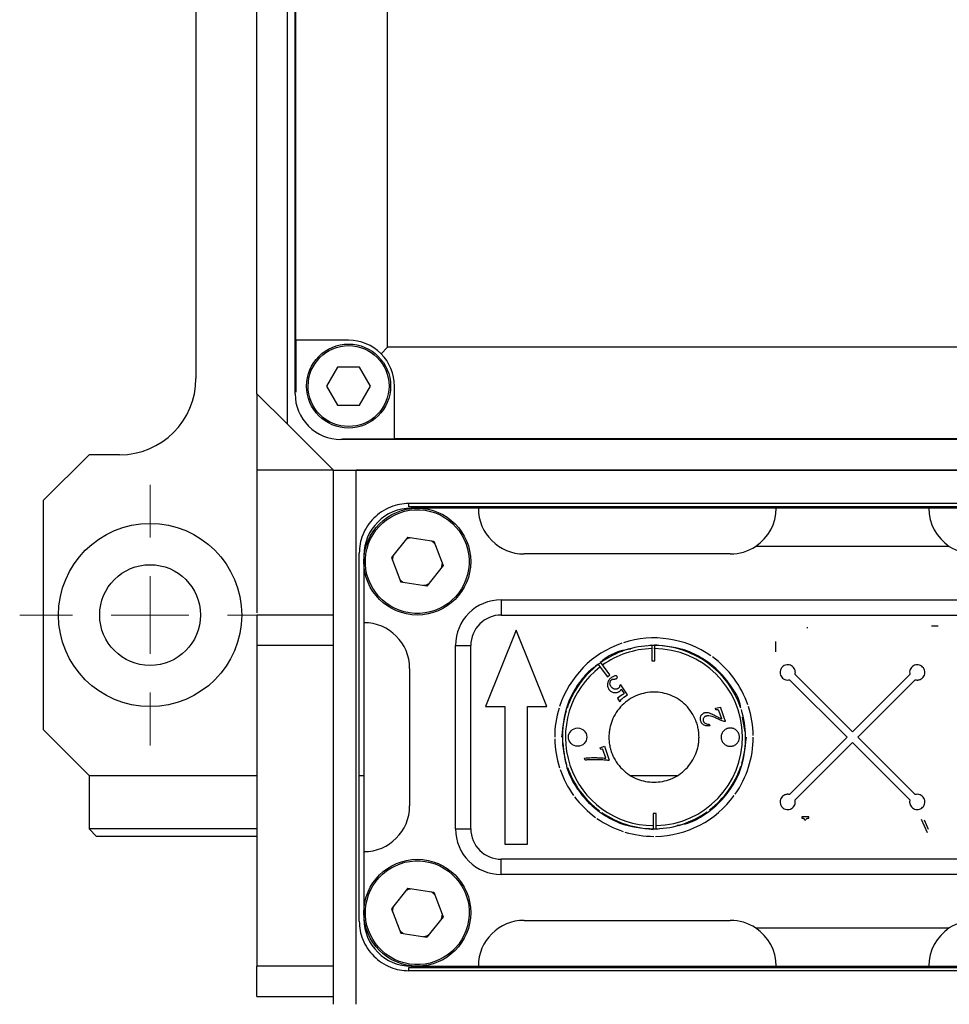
# Model space of a CAD drawing. Header units: inches. Extents: x 3.6 to 38.6, y 1.9 to 33.
# Tile 12 of 19: x 23.8 to 26.2, y 15.7 to 18.3. Entities that reach past the tile are written whole.
import ezdxf

# ---------------------------------------------------------------- set-up
doc = ezdxf.new("R2010")
doc.units = ezdxf.units.IN
doc.header["$MEASUREMENT"] = 0

# ---------------------------------------------------------------- blocks, each defined once
blk = doc.blocks.new('SW_CENTERMARKSYMBOL_1')
at = {"color": 0, "linetype": 'Continuous', "lineweight": 0}
for p, q in [((0, 0.2), (0, 0.3362)), ((0, 0), (0, 0.1)), ((-0.2, 0), (-0.3362, 0)), ((0, 0), (-0.1, 0)), ((0, 0), (0, -0.1)), ((0, 0), (0.1, 0)), ((0.2, 0), (0.3362, 0)), ((0, -0.2), (0, -0.3362))]:
    blk.add_line(p, q, dxfattribs=at)

msp = doc.modelspace()

# ---------------------------------------------------------------- linework, layer by layer
at = {"color": 7, "linetype": 'Continuous', "lineweight": 25}
for p, q in [((24.439, 17.3081), (24.439, 20.7726)), ((24.5178, 17.2293), (24.5178, 20.7726)), ((24.5374, 17.3081), (24.5374, 20.5758)), ((24.7756, 17.4282), (24.7756, 20.4557)), ((24.5394, 17.4459), (24.5394, 20.438)), ((24.2815, 19.749), (24.2815, 17.3474)), ((24.5394, 17.5837), (24.5374, 17.5837)), ((24.5374, 17.4656), (24.5394, 17.4656)), ((24.6752, 17.4459), (24.5394, 17.4459)), ((24.5394, 17.4459), (24.5394, 17.312)), ((24.7588, 17.4113), (24.7756, 17.4282)), ((27.1733, 17.4282), (24.7756, 17.4282)), ((24.647, 17.3767), (24.6187, 17.3278)), ((24.7035, 17.3767), (24.647, 17.3767)), ((24.7317, 17.3278), (24.7035, 17.3767)), ((24.6187, 17.3278), (24.647, 17.2788)), ((24.7035, 17.2788), (24.7317, 17.3278)), ((24.7933, 17.1919), (24.7933, 17.3278)), ((24.439, 17.3081), (24.5178, 17.2293)), ((24.439, 17.3081), (24.439, 17.1112)), ((24.647, 17.2788), (24.7035, 17.2788)), ((24.6359, 17.1112), (24.5178, 17.2293)), ((24.6595, 17.1919), (24.7933, 17.1919)), ((27.1556, 17.1919), (24.7933, 17.1919)), ((27.2933, 17.19), (24.6556, 17.19)), ((24.0059, 17.1506), (23.8878, 17.0325)), ((24.0847, 17.1506), (24.0059, 17.1506)), ((24.439, 17.1112), (24.439, 16.7429)), ((24.6359, 17.1112), (24.439, 17.1112)), ((24.6359, 17.1112), (27.313, 17.1112)), ((24.6359, 15.7333), (24.6359, 17.1112)), ((24.6949, 15.7333), (24.6949, 17.1112)), ((27.254, 17.1112), (24.6949, 17.1112)), ((23.8878, 17.0325), (23.8878, 16.4419)), ((27.1182, 17.0246), (24.8308, 17.0246)), ((24.8308, 17.0167), (24.8308, 17.0246)), ((27.1182, 17.0167), (24.8308, 17.0167)), ((25.0099, 17.0128), (24.8367, 17.0128)), ((25.7776, 17.0128), (25.0099, 17.0128)), ((26.1713, 17.0128), (25.7776, 17.0128)), ((26.939, 17.0128), (26.1713, 17.0128)), ((24.8278, 16.9381), (24.7855, 16.8853)), ((24.8278, 16.9381), (24.8947, 16.9279)), ((24.8887, 16.9288), (24.897, 16.922)), ((24.8947, 16.9279), (24.9193, 16.8648)), ((26.2241, 16.9144), (25.7248, 16.9144)), ((24.7028, 15.9478), (24.7028, 16.8967)), ((24.7146, 16.8908), (24.7146, 16.7175)), ((24.7881, 16.8785), (24.7906, 16.8917)), ((25.6595, 16.8947), (25.128, 16.8947)), ((24.7855, 16.8853), (24.8101, 16.8222)), ((24.9193, 16.8648), (24.877, 16.8119)), ((24.9167, 16.8715), (24.9142, 16.8583)), ((24.8161, 16.8212), (24.8078, 16.828)), ((24.877, 16.8119), (24.8101, 16.8222)), ((25.0689, 16.7766), (25.0689, 16.7372)), ((25.0689, 16.7766), (26.88, 16.7766)), ((24.6359, 16.7372), (24.439, 16.7372)), ((25.0689, 16.7372), (26.88, 16.7372)), ((24.7146, 16.7175), (24.7146, 16.127)), ((25.1073, 16.6978), (25.0286, 16.501)), ((25.1861, 16.501), (25.1073, 16.6978)), ((25.8569, 16.7052), (25.8595, 16.7052)), ((26.1957, 16.7085), (26.1779, 16.7085)), ((24.6359, 16.6585), (24.439, 16.6585)), ((24.439, 16.6585), (24.439, 15.8317)), ((24.9508, 16.6585), (24.9902, 16.6585)), ((24.9508, 16.186), (24.9508, 16.6585)), ((24.9902, 16.186), (24.9902, 16.6585)), ((25.4563, 16.6592), (25.4435, 16.6568)), ((25.4568, 16.6584), (25.4571, 16.6191)), ((25.465, 16.6191), (25.4647, 16.6585)), ((25.7764, 16.6686), (25.7764, 16.6427)), ((25.3191, 16.6099), (25.3425, 16.5782)), ((25.3488, 16.5829), (25.3254, 16.6146)), ((25.4571, 16.6191), (25.465, 16.6191)), ((24.8327, 16.5994), (24.8327, 16.2451)), ((25.3425, 16.5782), (25.3488, 16.5829)), ((25.9745, 16.4362), (25.8264, 16.5842)), ((26.1225, 16.5842), (25.9745, 16.4362)), ((25.3775, 16.5576), (25.3742, 16.5552)), ((25.3942, 16.5318), (25.3775, 16.5576)), ((25.8125, 16.5703), (25.9605, 16.4223)), ((25.9884, 16.4223), (26.1364, 16.5703)), ((25.3784, 16.5464), (25.3858, 16.5345)), ((25.3853, 16.5252), (25.3942, 16.5318)), ((25.381, 16.5312), (25.369, 16.5225)), ((25.369, 16.5225), (25.3739, 16.5142)), ((25.3739, 16.5142), (25.3772, 16.5166)), ((25.0286, 16.501), (25.0778, 16.501)), ((25.0778, 16.501), (25.0778, 16.1467)), ((25.1369, 16.1467), (25.1369, 16.501)), ((25.1369, 16.501), (25.1861, 16.501)), ((25.6209, 16.4972), (25.6339, 16.5)), ((25.6223, 16.493), (25.6209, 16.4972)), ((25.6372, 16.4698), (25.6309, 16.4883)), ((25.6053, 16.4562), (25.6063, 16.4518)), ((25.6982, 16.436), (25.6911, 16.4734)), ((23.8878, 16.4419), (24.0059, 16.3238)), ((25.9605, 16.4223), (25.8125, 16.2742)), ((25.8264, 16.2603), (25.9745, 16.4083)), ((25.9745, 16.4083), (26.1225, 16.2603)), ((26.1364, 16.2742), (25.9884, 16.4223)), ((25.3237, 16.3948), (25.3353, 16.3988)), ((25.3252, 16.3906), (25.3237, 16.3948)), ((25.3298, 16.3912), (25.3252, 16.3906)), ((25.3381, 16.3682), (25.3305, 16.3907)), ((25.3353, 16.3988), (25.3475, 16.363)), ((25.2856, 16.3631), (25.2838, 16.3683)), ((25.3475, 16.363), (25.3452, 16.3622)), ((24.0059, 16.3238), (24.0059, 16.186)), ((24.0059, 16.3238), (24.439, 16.3238)), ((24.7028, 16.3238), (24.7146, 16.3238)), ((25.4014, 16.3238), (25.5239, 16.3238)), ((25.4603, 16.2254), (25.4606, 16.186)), ((25.4682, 16.2254), (25.4603, 16.2254)), ((25.4685, 16.1861), (25.4682, 16.2254)), ((25.8616, 16.2169), (25.8439, 16.2169)), ((25.8439, 16.2169), (25.8439, 16.2137)), ((25.8439, 16.2137), (25.8448, 16.2137)), ((25.8603, 16.2137), (25.8616, 16.2137)), ((25.8616, 16.2137), (25.8616, 16.2169)), ((26.1516, 16.2105), (26.1669, 16.1764)), ((26.1705, 16.1841), (26.1598, 16.2082)), ((24.439, 16.186), (24.0059, 16.186)), ((24.0256, 16.1663), (24.0059, 16.186)), ((24.9508, 16.186), (24.9902, 16.186)), ((25.469, 16.1853), (25.4818, 16.1877)), ((24.439, 16.1663), (24.0256, 16.1663)), ((24.7146, 16.127), (24.7146, 15.9537)), ((25.0778, 16.1467), (25.1369, 16.1467)), ((26.88, 16.1073), (25.0689, 16.1073)), ((25.0689, 16.0679), (25.0689, 16.1073)), ((26.88, 16.0679), (25.0689, 16.0679)), ((24.8278, 16.0326), (24.7855, 15.9797)), ((24.8278, 16.0326), (24.8947, 16.0223)), ((24.8887, 16.0233), (24.897, 16.0165)), ((24.8947, 16.0223), (24.9193, 15.9592)), ((24.7855, 15.9797), (24.8101, 15.9166)), ((24.7881, 15.973), (24.7906, 15.9862)), ((24.9193, 15.9592), (24.877, 15.9064)), ((24.9167, 15.966), (24.9142, 15.9528)), ((25.128, 15.9498), (25.6595, 15.9498)), ((24.8161, 15.9157), (24.8078, 15.9225)), ((25.7248, 15.9301), (26.2241, 15.9301)), ((24.8101, 15.9166), (24.877, 15.9064)), ((24.6359, 15.8317), (24.439, 15.8317)), ((24.8308, 15.8278), (27.1182, 15.8278)), ((24.8308, 15.8199), (24.8308, 15.8278)), ((24.8367, 15.8317), (25.0099, 15.8317)), ((25.0099, 15.8317), (25.7776, 15.8317)), ((25.1281, 15.8278), (25.128, 15.8317)), ((25.7776, 15.8317), (26.1713, 15.8317)), ((26.1713, 15.8317), (26.939, 15.8317)), ((27.1182, 15.8199), (24.8308, 15.8199)), ((24.439, 15.753), (24.6359, 15.753))]:
    msp.add_line(p, q, dxfattribs=at)
at = {"color": 7, "linetype": 'Continuous', "lineweight": 25, "flags": 128}
for points in [[(25.1788, 15.8278), (25.1773, 15.831), (25.177, 15.8317)], [(25.2758, 15.8317), (25.2755, 15.831), (25.274, 15.8278)]]:
    msp.add_lwpolyline(points, dxfattribs=at)
at = {"color": 7, "linetype": 'Continuous', "lineweight": 25}
for centre, radius in [((24.6752, 17.3278), 0.1083), ((24.8524, 16.875), 0.1378), ((24.1634, 16.7372), 0.2362), ((24.1634, 16.7372), 0.1299), ((25.2658, 16.4223), 0.0236), ((24.8524, 15.9695), 0.1378)]:
    msp.add_circle(centre, radius, dxfattribs=at)
for centre, radius, start, end in [((24.6752, 17.3278), 0.1181, 45, 90), ((24.6752, 17.3278), 0.1181, 0, 45), ((24.0847, 17.3474), 0.1969, 270, 0), ((24.8367, 16.8908), 0.122, 90, 180), ((25.128, 17.0128), 0.1181, 180, 270), ((25.6595, 17.0128), 0.1181, 303.5573, 0), ((26.2894, 17.0128), 0.1181, 180, 236.4427), ((25.6595, 17.0128), 0.1181, 270, 303.5573), ((26.2894, 17.0128), 0.1181, 236.4427, 270), ((25.0689, 16.6585), 0.1181, 90, 180), ((25.0689, 16.6585), 0.0787, 90, 180), ((24.7146, 16.5994), 0.1181, 0, 90), ((25.4626, 16.4223), 0.2559, 108.9696, 161.9543), ((25.4626, 16.4223), 0.2362, 91.4168, 125.5071), ((25.4626, 16.4223), 0.2559, 54.9696, 107.9543), ((25.4626, 16.4223), 0.2363, 89.5071, 91.4168), ((25.4626, 16.4223), 0.2362, 18.462, 89.5071), ((25.4626, 16.4223), 0.2283, 91.4499, 125.474), ((25.4626, 16.4223), 0.2283, 271.4499, 90), ((25.4626, 16.4223), 0.2362, 127.4168, 161.5071), ((25.4626, 16.4223), 0.2363, 125.5071, 127.4168), ((25.4626, 16.4223), 0.2559, 18.9696, 53.9543), ((25.4626, 16.4223), 0.2283, 127.4499, 269.474), ((25.4626, 16.4223), 0.2559, 162.9696, 179.9543), ((25.4626, 16.4223), 0.2559, 0.9696, 17.9543), ((25.4626, 16.4223), 0.2559, 180.9696, 197.9543), ((25.4626, 16.4223), 0.2559, 324.9696, 359.9543), ((25.4626, 16.4223), 0.2559, 198.9696, 215.9543), ((25.4626, 16.4223), 0.2362, 199.4168, 233.5071), ((25.4626, 16.4223), 0.2362, 307.4168, 341.5071), ((25.4626, 16.4223), 0.2559, 216.9696, 233.9543), ((25.4626, 16.4223), 0.2559, 270.9696, 323.9543), ((24.7146, 16.2451), 0.1181, 270, 0), ((25.4626, 16.4223), 0.2362, 235.4168, 269.5071), ((25.4626, 16.4223), 0.2362, 271.4168, 305.5071), ((25.4626, 16.4223), 0.2559, 234.9696, 251.9543), ((25.0689, 16.186), 0.1181, 180, 270), ((25.0689, 16.186), 0.0787, 180, 270), ((25.4626, 16.4223), 0.2559, 252.9696, 269.9543), ((25.4626, 16.4223), 0.2363, 269.5071, 271.4168), ((24.8367, 15.9537), 0.122, 180, 270), ((25.128, 15.8317), 0.1181, 90, 180), ((25.6595, 15.8317), 0.1181, 56.4427, 90), ((26.2894, 15.8317), 0.1181, 90, 123.5573), ((25.6595, 15.8317), 0.1181, 0, 56.4427), ((26.2894, 15.8317), 0.1181, 123.5573, 180)]:
    msp.add_arc(centre, radius, start, end, dxfattribs=at)
for points, knots in [([(24.439, 17.5052), (24.439, 17.5054), (24.439, 17.5059), (24.439, 17.5127), (24.439, 17.5239), (24.439, 17.5435), (24.439, 17.5636), (24.439, 17.5766)], [0, 0, 0, 0, 0.15157, 0.327001, 0.502279, 0.67771, 1, 1, 1, 1]), ([(24.5709, 17.3278), (24.5709, 17.3853), (24.6177, 17.4321), (24.7328, 17.4321), (24.7796, 17.3853), (24.7796, 17.3278)], [0, 0, 0, 0, 0.5, 0.5, 1, 1, 1, 1]), ([(24.7796, 17.3278), (24.7796, 17.3001), (24.7686, 17.2736), (24.7294, 17.2344), (24.7029, 17.2234), (24.6476, 17.2234), (24.621, 17.2344), (24.5819, 17.2736), (24.5709, 17.3001), (24.5709, 17.3278)], [0, 0, 0, 0, 0.25, 0.25, 0.5, 0.5, 0.75, 0.75, 1, 1, 1, 1]), ([(24.5374, 17.3081), (24.5374, 17.2755), (24.549, 17.2477), (24.572, 17.2246), (24.595, 17.2015), (24.6229, 17.19), (24.6555, 17.19)], [0, 0, 0, 0, 0.5, 0.5, 0.5, 1, 1, 1, 1]), ([(24.8308, 17.0246), (24.8145, 17.0246), (24.7988, 17.0216), (24.7837, 17.0156), (24.7672, 17.0091), (24.7528, 16.9996), (24.7403, 16.9871), (24.7278, 16.9747), (24.7183, 16.9602), (24.7118, 16.9438), (24.7058, 16.9287), (24.7028, 16.9131), (24.7028, 16.8968)], [0, 0, 0, 0, 0.2502073, 0.2502073, 0.2502073, 0.5004147, 0.5004147, 0.5004147, 0.750622, 0.750622, 0.750622, 0.9999242, 0.9999242, 0.9999242, 0.9999242]), ([(24.7201, 16.8953), (24.7313, 16.9683), (24.7996, 17.0185), (24.9457, 16.9961), (24.9959, 16.9278), (24.9847, 16.8548)], [0, 0, 0, 0, 0.5, 0.5, 1, 1, 1, 1]), ([(24.8236, 16.9329), (24.8252, 16.9338), (24.829, 16.9361), (24.8334, 16.9366), (24.836, 16.9368)], [0, 0, 0, 0, 0.4165864, 1, 1, 1, 1]), ([(24.9847, 16.8548), (24.9735, 16.7817), (24.9052, 16.7315), (24.7591, 16.7539), (24.7089, 16.8222), (24.7201, 16.8953)], [0, 0, 0, 0, 0.5, 0.5, 1, 1, 1, 1]), ([(24.8812, 16.8171), (24.8796, 16.8162), (24.8758, 16.8139), (24.8714, 16.8134), (24.8688, 16.8132)], [0, 0, 0, 0, 0.416586, 1, 1, 1, 1]), ([(24.439, 16.7372), (24.439, 16.7372), (24.439, 16.7371), (24.439, 16.7366), (24.439, 16.7358), (24.439, 16.7346), (24.439, 16.7331), (24.439, 16.7301), (24.439, 16.7244), (24.439, 16.7145), (24.439, 16.7025), (24.439, 16.6903), (24.439, 16.6789), (24.439, 16.6688), (24.439, 16.6619), (24.439, 16.6585)], [0, 0, 0, 0, 0.041969, 0.083591, 0.125045, 0.166512, 0.208174, 0.25021, 0.375016, 0.500064, 0.62487, 0.749918, 0.833468, 0.916344, 1, 1, 1, 1]), ([(25.6864, 16.4979), (25.6857, 16.502), (25.6825, 16.5219), (25.6622, 16.5535), (25.6325, 16.592), (25.5941, 16.6226), (25.5394, 16.6521), (25.4939, 16.6569), (25.4647, 16.6601)], [0, 0, 0, 0, 0.04161, 0.205237, 0.372336, 0.539435, 0.703062, 1, 1, 1, 1]), ([(25.4027, 16.649), (25.3934, 16.6476), (25.3681, 16.644), (25.3419, 16.6297), (25.3269, 16.6173), (25.3243, 16.6151)], [0, 0, 0, 0, 0.326013, 0.881005, 1, 1, 1, 1]), ([(25.3183, 16.6103), (25.31, 16.604), (25.2887, 16.5878), (25.2624, 16.5536), (25.2324, 16.4984), (25.2276, 16.4523), (25.2245, 16.4223)], [0, 0, 0, 0, 0.1428658, 0.3685309, 0.5895067, 1, 1, 1, 1]), ([(25.8264, 16.5842), (25.8266, 16.585), (25.827, 16.5867), (25.8272, 16.5893), (25.827, 16.5918), (25.8265, 16.5944), (25.8252, 16.598), (25.8225, 16.6025), (25.8174, 16.6066), (25.8113, 16.609), (25.8048, 16.6091), (25.7985, 16.6073), (25.7933, 16.6034), (25.7894, 16.5982), (25.7876, 16.5919), (25.7877, 16.5854), (25.7901, 16.5793), (25.7942, 16.5742), (25.7997, 16.5708), (25.8061, 16.5691), (25.8104, 16.5699), (25.8125, 16.5703)], [0, 0, 0, 0, 0.025492, 0.050336, 0.074972, 0.09985, 0.125408, 0.187774, 0.250349, 0.312715, 0.37529, 0.437656, 0.500231, 0.562597, 0.625171, 0.687538, 0.750112, 0.812478, 0.875053, 0.937474, 1, 1, 1, 1]), ([(26.1364, 16.5703), (26.1372, 16.5701), (26.1389, 16.5697), (26.1415, 16.5695), (26.144, 16.5697), (26.1466, 16.5702), (26.1502, 16.5715), (26.1547, 16.5742), (26.1588, 16.5793), (26.1612, 16.5854), (26.1613, 16.5919), (26.1595, 16.5982), (26.1556, 16.6034), (26.1504, 16.6073), (26.1441, 16.6091), (26.1376, 16.609), (26.1315, 16.6066), (26.1264, 16.6025), (26.123, 16.597), (26.1213, 16.5906), (26.1221, 16.5863), (26.1225, 16.5842)], [0, 0, 0, 0, 0.025492, 0.050336, 0.074972, 0.09985, 0.125408, 0.187774, 0.250349, 0.312715, 0.37529, 0.437656, 0.500231, 0.562597, 0.625171, 0.687538, 0.750112, 0.812478, 0.875053, 0.937474, 1, 1, 1, 1]), ([(25.353, 16.5761), (25.3519, 16.5752), (25.3496, 16.5733), (25.3459, 16.5689), (25.3434, 16.5635), (25.3424, 16.5577), (25.3428, 16.5534), (25.3441, 16.5492), (25.3457, 16.5468), (25.3465, 16.5456)], [0, 0, 0, 0, 0.1251773, 0.2503402, 0.4996788, 0.6273205, 0.749801, 0.8748764, 1, 1, 1, 1]), ([(25.3521, 16.5523), (25.3516, 16.5531), (25.3507, 16.5545), (25.3498, 16.5569), (25.3492, 16.5593), (25.3492, 16.5618), (25.3495, 16.5643), (25.3503, 16.5666), (25.3512, 16.5683), (25.3523, 16.5695), (25.3531, 16.5702), (25.3535, 16.5705)], [0, 0, 0, 0, 0.13211, 0.257068, 0.378364, 0.4998, 0.630595, 0.7499, 0.849953, 0.918127, 1, 1, 1, 1]), ([(25.3675, 16.5791), (25.3672, 16.5793), (25.3668, 16.5798), (25.3659, 16.5802), (25.3649, 16.5804), (25.363, 16.5805), (25.36, 16.5797), (25.3563, 16.5783), (25.3541, 16.5768), (25.353, 16.5761)], [0, 0, 0, 0, 0.0631501, 0.1245875, 0.1796891, 0.2496784, 0.4993935, 0.7496847, 1, 1, 1, 1]), ([(25.3535, 16.5705), (25.3539, 16.5708), (25.3548, 16.5712), (25.3563, 16.5717), (25.3581, 16.5721), (25.3603, 16.5722), (25.3619, 16.5722), (25.3629, 16.5723)], [0, 0, 0, 0, 0.142665, 0.308058, 0.499498, 0.704594, 1, 1, 1, 1]), ([(25.3629, 16.5723), (25.3635, 16.5723), (25.3648, 16.5724), (25.3659, 16.5731), (25.3664, 16.5734)], [0, 0, 0, 0, 0.49999, 1, 1, 1, 1]), ([(25.3664, 16.5734), (25.3668, 16.5738), (25.3676, 16.5745), (25.3682, 16.576), (25.3682, 16.5776), (25.3677, 16.5786), (25.3675, 16.5791)], [0, 0, 0, 0, 0.250618, 0.500315, 0.752519, 1, 1, 1, 1]), ([(25.3465, 16.5456), (25.347, 16.5449), (25.348, 16.5438), (25.3499, 16.5419), (25.3534, 16.5392), (25.3584, 16.5374), (25.3637, 16.5369), (25.3674, 16.5375), (25.3703, 16.5385), (25.3727, 16.5397), (25.374, 16.5406), (25.3747, 16.5411)], [0, 0, 0, 0, 0.07627, 0.143092, 0.250358, 0.499439, 0.624468, 0.749617, 0.84975, 0.917426, 1, 1, 1, 1]), ([(25.5788, 16.4223), (25.5787, 16.4244), (25.5787, 16.4285), (25.5782, 16.4348), (25.5773, 16.441), (25.5762, 16.4471), (25.5747, 16.4531), (25.5728, 16.4591), (25.5687, 16.4705), (25.5604, 16.4865), (25.5453, 16.5049), (25.5269, 16.52), (25.5062, 16.5307), (25.4845, 16.537), (25.4626, 16.5391), (25.4407, 16.537), (25.4191, 16.5307), (25.3984, 16.52), (25.38, 16.5049), (25.3648, 16.4865), (25.3559, 16.4691), (25.3509, 16.4547), (25.3484, 16.4441), (25.3468, 16.4332), (25.3466, 16.4259), (25.3465, 16.4223)], [0, 0, 0, 0, 0.01728, 0.034438, 0.051521, 0.068582, 0.085671, 0.102837, 0.120131, 0.185081, 0.250089, 0.315038, 0.380046, 0.440002, 0.500014, 0.55997, 0.619983, 0.684932, 0.74994, 0.81489, 0.879897, 0.910048, 0.939935, 0.969829, 1, 1, 1, 1]), ([(25.3708, 16.5485), (25.3703, 16.5481), (25.3693, 16.5475), (25.3675, 16.5466), (25.3646, 16.5459), (25.3604, 16.5462), (25.3566, 16.5479), (25.3539, 16.5502), (25.3527, 16.5516), (25.3521, 16.5523)], [0, 0, 0, 0, 0.087404, 0.163596, 0.286237, 0.500158, 0.74954, 0.863943, 1, 1, 1, 1]), ([(25.3742, 16.5552), (25.3742, 16.5545), (25.3741, 16.5532), (25.3733, 16.5506), (25.3718, 16.5494), (25.3708, 16.5485)], [0, 0, 0, 0, 0.277595, 0.500449, 1, 1, 1, 1]), ([(25.3747, 16.5411), (25.3752, 16.5415), (25.3761, 16.5422), (25.3772, 16.5434), (25.3781, 16.5447), (25.3783, 16.5458), (25.3784, 16.5464)], [0, 0, 0, 0, 0.274998, 0.501238, 0.75628, 1, 1, 1, 1]), ([(25.3858, 16.5345), (25.3855, 16.5343), (25.3846, 16.5339), (25.383, 16.5327), (25.3817, 16.5318), (25.381, 16.5312)], [0, 0, 0, 0, 0.175556, 0.508643, 1, 1, 1, 1]), ([(25.3772, 16.5166), (25.3772, 16.5172), (25.3772, 16.5183), (25.378, 16.5195), (25.3791, 16.5205), (25.3806, 16.5216), (25.3827, 16.5233), (25.3843, 16.5245), (25.3853, 16.5252)], [0, 0, 0, 0, 0.142026, 0.248901, 0.340851, 0.499284, 0.711838, 1, 1, 1, 1]), ([(25.5834, 16.4633), (25.5831, 16.4645), (25.5825, 16.4666), (25.582, 16.471), (25.5831, 16.476), (25.5857, 16.4804), (25.5882, 16.4829), (25.5905, 16.4843), (25.592, 16.4849), (25.5927, 16.4852)], [0, 0, 0, 0, 0.134184, 0.2503858, 0.4995893, 0.699519, 0.819696, 0.9030834, 1, 1, 1, 1]), ([(25.5927, 16.4852), (25.5935, 16.4855), (25.595, 16.4859), (25.5977, 16.4862), (25.6009, 16.4861), (25.6047, 16.4852), (25.6094, 16.4833), (25.6155, 16.4805), (25.6203, 16.478), (25.623, 16.4765)], [0, 0, 0, 0, 0.073652, 0.142792, 0.249845, 0.374758, 0.499804, 0.713768, 1, 1, 1, 1]), ([(25.6309, 16.4883), (25.6307, 16.4888), (25.6304, 16.4896), (25.6298, 16.4909), (25.6289, 16.4919), (25.6277, 16.4925), (25.6262, 16.4927), (25.6244, 16.4929), (25.6231, 16.493), (25.6223, 16.493)], [0, 0, 0, 0, 0.141724, 0.250304, 0.37894, 0.499384, 0.622514, 0.789111, 1, 1, 1, 1]), ([(25.6339, 16.5), (25.6348, 16.4969), (25.6368, 16.4905), (25.639, 16.4841), (25.6402, 16.4807)], [0, 0, 0, 0, 0.46749, 1, 1, 1, 1]), ([(25.6402, 16.4807), (25.6413, 16.4774), (25.6434, 16.4713), (25.6456, 16.4654), (25.6466, 16.4627)], [0, 0, 0, 0, 0.552192, 1, 1, 1, 1]), ([(25.6063, 16.4518), (25.6048, 16.4516), (25.6022, 16.4513), (25.5968, 16.4514), (25.5919, 16.4529), (25.5882, 16.4557), (25.5861, 16.4579), (25.5845, 16.4604), (25.5838, 16.4623), (25.5834, 16.4633)], [0, 0, 0, 0, 0.155321, 0.286307, 0.570531, 0.67714, 0.785286, 0.885513, 1, 1, 1, 1]), ([(25.5966, 16.4765), (25.5959, 16.4762), (25.5947, 16.4757), (25.5924, 16.4743), (25.5903, 16.4716), (25.5894, 16.4684), (25.5896, 16.4657), (25.5899, 16.4644), (25.5901, 16.4637)], [0, 0, 0, 0, 0.133854, 0.250653, 0.499842, 0.749333, 0.862182, 1, 1, 1, 1]), ([(25.5901, 16.4637), (25.5904, 16.4629), (25.5911, 16.4612), (25.5933, 16.459), (25.5964, 16.4569), (25.6008, 16.456), (25.6038, 16.4561), (25.6053, 16.4562)], [0, 0, 0, 0, 0.142852, 0.285969, 0.49997, 0.749708, 1, 1, 1, 1]), ([(25.6263, 16.4696), (25.6216, 16.4718), (25.6145, 16.4752), (25.6059, 16.4774), (25.6015, 16.4775), (25.5989, 16.4771), (25.5974, 16.4767), (25.5966, 16.4765)], [0, 0, 0, 0, 0.5001905, 0.7498806, 0.8499385, 0.920239, 1, 1, 1, 1]), ([(25.623, 16.4765), (25.6251, 16.4754), (25.6298, 16.4731), (25.6346, 16.4709), (25.6372, 16.4698)], [0, 0, 0, 0, 0.454839, 1, 1, 1, 1]), ([(25.6466, 16.4627), (25.6448, 16.4628), (25.6412, 16.4631), (25.6362, 16.4649), (25.6313, 16.4672), (25.628, 16.4688), (25.6263, 16.4696)], [0, 0, 0, 0, 0.249912, 0.499708, 0.726359, 1, 1, 1, 1]), ([(25.6831, 16.4223), (25.6831, 16.4232), (25.683, 16.4252), (25.6824, 16.4281), (25.6813, 16.4315), (25.6794, 16.4353), (25.6753, 16.4403), (25.6686, 16.4447), (25.6595, 16.4464), (25.6503, 16.4447), (25.6437, 16.4403), (25.6396, 16.4353), (25.6374, 16.4311), (25.6361, 16.4267), (25.6359, 16.4237), (25.6359, 16.4223)], [0, 0, 0, 0, 0.040173, 0.080088, 0.120385, 0.185395, 0.25069, 0.380301, 0.500047, 0.619792, 0.749404, 0.814414, 0.879709, 0.939785, 1, 1, 1, 1]), ([(25.2273, 16.4073), (25.2301, 16.3825), (25.2346, 16.3416), (25.2623, 16.2908), (25.2929, 16.2526), (25.3311, 16.2219), (25.386, 16.1924), (25.4313, 16.1876), (25.4606, 16.1844)], [0, 0, 0, 0, 0.208391, 0.343543, 0.481563, 0.619584, 0.754736, 1, 1, 1, 1]), ([(25.3465, 16.4223), (25.3465, 16.4202), (25.3466, 16.416), (25.3471, 16.4097), (25.3479, 16.4035), (25.3491, 16.3974), (25.3506, 16.3914), (25.3524, 16.3854), (25.3566, 16.374), (25.3648, 16.358), (25.38, 16.3396), (25.3984, 16.3245), (25.4191, 16.3138), (25.4407, 16.3075), (25.4626, 16.3054), (25.4845, 16.3075), (25.5062, 16.3138), (25.5269, 16.3245), (25.5453, 16.3396), (25.5604, 16.358), (25.5694, 16.3754), (25.5744, 16.3898), (25.5769, 16.4004), (25.5785, 16.4113), (25.5787, 16.4186), (25.5788, 16.4223)], [0, 0, 0, 0, 0.01728, 0.034438, 0.051521, 0.068582, 0.085671, 0.102837, 0.120131, 0.185081, 0.250089, 0.315038, 0.380046, 0.440002, 0.500014, 0.55997, 0.619983, 0.684932, 0.74994, 0.81489, 0.879897, 0.910048, 0.939935, 0.969829, 1, 1, 1, 1]), ([(25.5226, 16.1955), (25.532, 16.1968), (25.5573, 16.2004), (25.594, 16.2223), (25.6324, 16.2524), (25.663, 16.2908), (25.6928, 16.3462), (25.6976, 16.3923), (25.7008, 16.4223)], [0, 0, 0, 0, 0.090546, 0.244689, 0.402103, 0.559516, 0.713659, 1, 1, 1, 1]), ([(25.6359, 16.4223), (25.6359, 16.4213), (25.636, 16.4193), (25.6366, 16.4164), (25.6377, 16.413), (25.6396, 16.4092), (25.6437, 16.4042), (25.6503, 16.3998), (25.6595, 16.3981), (25.6686, 16.3998), (25.6753, 16.4042), (25.6794, 16.4092), (25.6815, 16.4134), (25.6829, 16.4178), (25.683, 16.4208), (25.6831, 16.4223)], [0, 0, 0, 0, 0.040173, 0.080088, 0.120385, 0.185395, 0.25069, 0.380301, 0.500047, 0.619792, 0.749404, 0.814414, 0.879709, 0.939785, 1, 1, 1, 1]), ([(25.3305, 16.3907), (25.3304, 16.3908), (25.3303, 16.3911), (25.33, 16.3912), (25.3298, 16.3912)], [0, 0, 0, 0, 0.507166, 1, 1, 1, 1]), ([(25.2838, 16.3683), (25.2866, 16.3686), (25.2925, 16.3691), (25.3016, 16.3695), (25.3119, 16.3695), (25.3242, 16.3691), (25.3332, 16.3685), (25.3381, 16.3682)], [0, 0, 0, 0, 0.15837, 0.324949, 0.499985, 0.730551, 1, 1, 1, 1]), ([(25.3452, 16.3622), (25.3441, 16.3624), (25.3414, 16.3628), (25.3367, 16.3631), (25.3307, 16.3634), (25.3235, 16.3636), (25.3147, 16.3638), (25.3056, 16.3638), (25.2971, 16.3638), (25.2906, 16.3636), (25.287, 16.3632), (25.2856, 16.3631)], [0, 0, 0, 0, 0.057419, 0.136039, 0.235977, 0.35729, 0.500007, 0.676093, 0.818059, 0.925974, 1, 1, 1, 1]), ([(25.8125, 16.2742), (25.8117, 16.2744), (25.81, 16.2748), (25.8074, 16.275), (25.8049, 16.2748), (25.8023, 16.2743), (25.7987, 16.273), (25.7942, 16.2703), (25.7901, 16.2652), (25.7877, 16.2591), (25.7876, 16.2526), (25.7894, 16.2463), (25.7933, 16.2411), (25.7985, 16.2372), (25.8048, 16.2354), (25.8113, 16.2355), (25.8174, 16.2379), (25.8225, 16.242), (25.8259, 16.2475), (25.8276, 16.2539), (25.8268, 16.2582), (25.8264, 16.2603)], [0, 0, 0, 0, 0.0254918, 0.0503359, 0.0749717, 0.0998499, 0.1254082, 0.1877742, 0.2503491, 0.3127151, 0.3752898, 0.4376559, 0.5002308, 0.5625967, 0.6251714, 0.6875375, 0.7501124, 0.8124783, 0.8750531, 0.9374737, 1, 1, 1, 1]), ([(26.1225, 16.2603), (26.1223, 16.2595), (26.1219, 16.2578), (26.1217, 16.2552), (26.1219, 16.2527), (26.1224, 16.2501), (26.1237, 16.2465), (26.1264, 16.242), (26.1315, 16.2379), (26.1376, 16.2355), (26.1441, 16.2354), (26.1504, 16.2372), (26.1556, 16.2411), (26.1595, 16.2463), (26.1613, 16.2526), (26.1612, 16.2591), (26.1588, 16.2652), (26.1547, 16.2703), (26.1492, 16.2737), (26.1428, 16.2754), (26.1385, 16.2746), (26.1364, 16.2742)], [0, 0, 0, 0, 0.025492, 0.050336, 0.074972, 0.09985, 0.125408, 0.187774, 0.250349, 0.312715, 0.37529, 0.437656, 0.500231, 0.562597, 0.625171, 0.687538, 0.750112, 0.812478, 0.875053, 0.937474, 1, 1, 1, 1]), ([(25.8448, 16.2137), (25.8455, 16.2137), (25.847, 16.2136), (25.8491, 16.2127), (25.85, 16.2105), (25.8499, 16.209), (25.8498, 16.2082)], [0, 0, 0, 0, 0.251607, 0.500586, 0.713561, 1, 1, 1, 1]), ([(25.853, 16.2073), (25.8534, 16.2082), (25.8541, 16.2097), (25.8556, 16.2116), (25.8571, 16.2129), (25.8587, 16.2135), (25.8597, 16.2136), (25.8603, 16.2137)], [0, 0, 0, 0, 0.273618, 0.500264, 0.700205, 0.842288, 1, 1, 1, 1]), ([(24.7201, 15.9897), (24.7255, 16.0248), (24.7446, 16.0564), (24.8018, 16.0984), (24.8376, 16.1072), (24.9077, 16.0964), (24.9393, 16.0773), (24.9813, 16.0201), (24.9901, 15.9843), (24.9847, 15.9492)], [0, 0, 0, 0, 0.25, 0.25, 0.5, 0.5, 0.75, 0.75, 1, 1, 1, 1]), ([(24.8236, 16.0274), (24.8252, 16.0283), (24.829, 16.0306), (24.8334, 16.0311), (24.836, 16.0313)], [0, 0, 0, 0, 0.416586, 1, 1, 1, 1]), ([(24.9847, 15.9492), (24.9735, 15.8762), (24.9052, 15.826), (24.7591, 15.8484), (24.7089, 15.9167), (24.7201, 15.9897)], [0, 0, 0, 0, 0.5, 0.5, 1, 1, 1, 1]), ([(24.7028, 15.9478), (24.7028, 15.9316), (24.7058, 15.9159), (24.7118, 15.9007), (24.7183, 15.8843), (24.7278, 15.8699), (24.7403, 15.8574), (24.7528, 15.8449), (24.7672, 15.8354), (24.7837, 15.8289), (24.7987, 15.8229), (24.8144, 15.8199), (24.8306, 15.8199)], [0, 0, 0, 0, 0.2502073, 0.2502073, 0.2502073, 0.5004147, 0.5004147, 0.5004147, 0.750622, 0.750622, 0.750622, 0.9999242, 0.9999242, 0.9999242, 0.9999242]), ([(24.8812, 15.9116), (24.8796, 15.9107), (24.8758, 15.9084), (24.8714, 15.9079), (24.8688, 15.9077)], [0, 0, 0, 0, 0.416586, 1, 1, 1, 1]), ([(24.439, 15.753), (24.439, 15.753), (24.439, 15.755), (24.439, 15.7629), (24.439, 15.7687), (24.439, 15.7833), (24.439, 15.792), (24.439, 15.8111), (24.439, 15.8214), (24.439, 15.8317)], [0, 0, 0, 0, 0.25, 0.25, 0.5, 0.5, 0.75, 0.75, 1, 1, 1, 1])]:
    msp.add_open_spline(points, degree=3, knots=knots, dxfattribs=at)
for points in [[(25.2362, 16.4897), (25.2296, 16.4672), (25.2262, 16.4438), (25.2264, 16.4203)], [(25.6989, 16.4242), (25.6987, 16.4476), (25.695, 16.471), (25.6879, 16.4933)], [(25.2264, 16.4203), (25.2266, 16.3969), (25.2303, 16.3735), (25.2374, 16.3512)], [(25.689, 16.3548), (25.6957, 16.3773), (25.699, 16.4007), (25.6989, 16.4242)]]:
    msp.add_open_spline(points, degree=3, dxfattribs=at)

# ---------------------------------------------------------------- block references
at = {"color": 7, "linetype": 'Continuous', "lineweight": 0}
msp.add_blockref('SW_CENTERMARKSYMBOL_1', (24.1634, 16.7372), dxfattribs=at)

doc.saveas('drawing.dxf')
